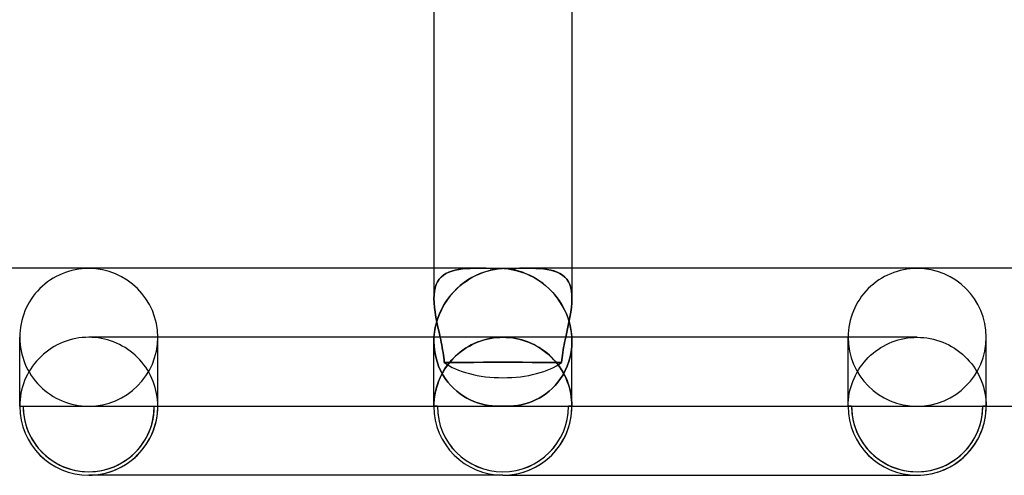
# Model space of a CAD drawing. Header units: millimetres. Extents: x -305 to 305, y -2 to 230.
# Tile 26 of 63: x -14 to 15, y -2 to 11. Entities that reach past the tile are written whole.
import ezdxf

# ---------------------------------------------------------------- set-up
doc = ezdxf.new("R2010")
doc.units = ezdxf.units.MM
doc.layers.add('HIDDEN', color=7, linetype='Continuous')
doc.layers.add('THICK', color=7, linetype='Continuous')

msp = doc.modelspace()

# ---------------------------------------------------------------- linework, layer by layer
at = {"layer": 'HIDDEN'}
for p, q in [((-2, 4), (-2, 3.126)), ((-0.949, 3.996), (-1.067, 3.99)), ((-1.062, 3.99), (-0.945, 3.996)), ((-0.826, 3.999), (-0.949, 3.996)), ((-0.945, 3.996), (-0.823, 3.999)), ((-0.698, 4), (-0.826, 3.999)), ((-0.823, 3.999), (-0.696, 4)), ((-0.696, 4), (-0.589, 4)), ((-0.589, 4), (-0.479, 3.999)), ((-0.479, 3.999), (-0.366, 3.997)), ((-0.366, 3.997), (-0.253, 3.996)), ((-0.253, 3.996), (-0.14, 3.996)), ((-0.026, 3.995), (-0.156, 3.981)), ((-0.14, 3.996), (-0.026, 3.995)), ((0.135, 3.984), (0.026, 3.995)), ((0.026, 3.995), (0.141, 3.995)), ((0.141, 3.995), (0.256, 3.996)), ((0.256, 3.996), (0.371, 3.997)), ((0.371, 3.997), (0.483, 3.999)), ((0.483, 3.999), (0.592, 4)), ((0.592, 4), (0.698, 4)), ((0.822, 3.999), (0.696, 4)), ((0.698, 4), (0.826, 3.999)), ((0.945, 3.996), (0.822, 3.999)), ((0.826, 3.999), (0.949, 3.996)), ((1.062, 3.99), (0.945, 3.996)), ((0.949, 3.996), (1.067, 3.99)), ((2, 4), (2, 3.126)), ((-1.791, 3.746), (-1.848, 3.681)), ((-1.847, 3.683), (-1.79, 3.747)), ((-1.725, 3.802), (-1.791, 3.746)), ((-1.79, 3.747), (-1.724, 3.802)), ((-1.652, 3.849), (-1.725, 3.802)), ((-1.724, 3.802), (-1.65, 3.85)), ((-1.57, 3.888), (-1.652, 3.849)), ((-1.65, 3.85), (-1.569, 3.889)), ((-1.482, 3.921), (-1.57, 3.888)), ((-1.569, 3.889), (-1.48, 3.921)), ((-1.387, 3.946), (-1.482, 3.921)), ((-1.48, 3.921), (-1.384, 3.947)), ((-1.286, 3.966), (-1.387, 3.946)), ((-1.384, 3.947), (-1.282, 3.966)), ((-1.179, 3.98), (-1.286, 3.966)), ((-1.282, 3.966), (-1.175, 3.98)), ((-1.067, 3.99), (-1.179, 3.98)), ((-1.175, 3.98), (-1.062, 3.99)), ((-0.901, 3.73), (-1.015, 3.661)), ((-0.783, 3.791), (-0.901, 3.73)), ((-0.662, 3.845), (-0.783, 3.791)), ((-0.538, 3.891), (-0.662, 3.845)), ((-0.413, 3.929), (-0.538, 3.891)), ((-0.285, 3.959), (-0.413, 3.929)), ((-0.156, 3.981), (-0.285, 3.959)), ((0.244, 3.967), (0.135, 3.984)), ((0.352, 3.945), (0.244, 3.967)), ((0.458, 3.917), (0.352, 3.945)), ((0.563, 3.883), (0.458, 3.917)), ((0.667, 3.843), (0.563, 3.883)), ((0.768, 3.798), (0.667, 3.843)), ((0.868, 3.748), (0.768, 3.798)), ((0.965, 3.692), (0.868, 3.748)), ((1.175, 3.98), (1.062, 3.99)), ((1.067, 3.99), (1.179, 3.98)), ((1.282, 3.966), (1.175, 3.98)), ((1.179, 3.98), (1.286, 3.966)), ((1.384, 3.947), (1.282, 3.966)), ((1.286, 3.966), (1.387, 3.946)), ((1.479, 3.922), (1.384, 3.947)), ((1.387, 3.946), (1.482, 3.921)), ((1.568, 3.889), (1.479, 3.922)), ((1.482, 3.921), (1.57, 3.888)), ((1.65, 3.85), (1.568, 3.889)), ((1.57, 3.888), (1.652, 3.849)), ((1.724, 3.802), (1.65, 3.85)), ((1.652, 3.849), (1.725, 3.802)), ((1.79, 3.747), (1.724, 3.802)), ((1.725, 3.802), (1.791, 3.746)), ((1.847, 3.683), (1.79, 3.747)), ((1.791, 3.746), (1.848, 3.681)), ((-1.964, 3.437), (-1.985, 3.339)), ((-1.984, 3.34), (-1.964, 3.438)), ((-1.964, 3.438), (-1.934, 3.527)), ((-1.934, 3.527), (-1.964, 3.437)), ((-1.934, 3.527), (-1.895, 3.609)), ((-1.896, 3.608), (-1.934, 3.527)), ((-1.848, 3.681), (-1.896, 3.608)), ((-1.895, 3.609), (-1.847, 3.683)), ((-1.235, 3.498), (-1.34, 3.403)), ((-1.127, 3.584), (-1.235, 3.498)), ((-1.015, 3.661), (-1.127, 3.584)), ((1.06, 3.631), (0.965, 3.692)), ((1.153, 3.564), (1.06, 3.631)), ((1.244, 3.491), (1.153, 3.564)), ((1.332, 3.411), (1.244, 3.491)), ((1.895, 3.609), (1.847, 3.683)), ((1.848, 3.681), (1.896, 3.608)), ((1.934, 3.527), (1.895, 3.609)), ((1.896, 3.608), (1.934, 3.527)), ((1.964, 3.438), (1.934, 3.527)), ((1.934, 3.527), (1.964, 3.437)), ((1.984, 3.34), (1.964, 3.438)), ((1.964, 3.437), (1.985, 3.339)), ((-2, 3.123), (-1.996, 3.235)), ((-1.996, 3.235), (-2, 3.124)), ((-1.996, 3.235), (-1.984, 3.34)), ((-1.985, 3.339), (-1.996, 3.235)), ((-1.537, 3.188), (-1.626, 3.067)), ((-1.441, 3.3), (-1.537, 3.188)), ((-1.34, 3.403), (-1.441, 3.3)), ((1.417, 3.326), (1.332, 3.411)), ((1.499, 3.234), (1.417, 3.326)), ((1.577, 3.136), (1.499, 3.234)), ((1.996, 3.235), (1.984, 3.34)), ((1.985, 3.339), (1.996, 3.235)), ((2, 3.123), (1.996, 3.235)), ((1.996, 3.235), (2, 3.124)), ((-2, 3.124), (-1.996, 2.997)), ((-1.996, 2.996), (-2, 3.123)), ((-1.996, 2.997), (-1.984, 2.864)), ((-1.983, 2.863), (-1.996, 2.996)), ((-1.984, 2.864), (-1.965, 2.726)), ((-1.965, 2.726), (-1.983, 2.863)), ((-1.709, 2.937), (-1.784, 2.799)), ((-1.626, 3.067), (-1.709, 2.937)), ((1.65, 3.032), (1.577, 3.136)), ((1.718, 2.921), (1.65, 3.032)), ((1.781, 2.804), (1.718, 2.921)), ((1.984, 2.864), (1.965, 2.726)), ((1.965, 2.726), (1.983, 2.863)), ((1.983, 2.863), (1.996, 2.996)), ((1.996, 2.997), (1.984, 2.864)), ((2, 3.124), (1.996, 2.997)), ((1.996, 2.996), (2, 3.123)), ((-1.941, 2.585), (-1.965, 2.726)), ((-1.965, 2.726), (-1.941, 2.585)), ((-1.913, 2.441), (-1.941, 2.585)), ((-1.941, 2.585), (-1.913, 2.441)), ((-1.849, 2.652), (-1.905, 2.497)), ((-1.784, 2.799), (-1.849, 2.652)), ((1.837, 2.682), (1.781, 2.804)), ((1.886, 2.554), (1.837, 2.682)), ((1.913, 2.441), (1.941, 2.585)), ((1.941, 2.585), (1.913, 2.441)), ((1.941, 2.585), (1.965, 2.726)), ((1.965, 2.726), (1.941, 2.585)), ((-1.949, 2.336), (-1.979, 2.17)), ((-1.905, 2.497), (-1.949, 2.336)), ((-1.882, 2.295), (-1.913, 2.441)), ((-1.913, 2.441), (-1.882, 2.295)), ((-1.85, 2.148), (-1.882, 2.295)), ((-1.882, 2.295), (-1.85, 2.148)), ((1.85, 2.148), (1.882, 2.295)), ((1.882, 2.295), (1.85, 2.148)), ((1.882, 2.295), (1.913, 2.441)), ((1.913, 2.441), (1.882, 2.295)), ((1.927, 2.42), (1.886, 2.554)), ((1.96, 2.283), (1.927, 2.42)), ((1.983, 2.143), (1.96, 2.283)), ((-11.908, 1.998), (-12, 2)), ((-11.815, 1.991), (-11.908, 1.998)), ((-10, 0), (-10, 2)), ((-1.997, 2), (-1.998, 1.98)), ((-1.998, 1.98), (-1.997, 2)), ((-1.979, 2.17), (-1.997, 2)), ((-1.818, 2), (-1.85, 2.148)), ((-1.85, 2.148), (-1.818, 2)), ((-1.818, 2), (-1.803, 1.926)), ((-1.802, 1.926), (-1.818, 2)), ((-0.095, 1.998), (-0.19, 1.991)), ((-0.185, 1.991), (-0.092, 1.998)), ((0, 2), (-0.095, 1.998)), ((-0.092, 1.998), (0, 2)), ((0.092, 1.998), (0, 2)), ((12, 2), (0, 2)), ((0.185, 1.991), (0.092, 1.998)), ((1.802, 1.926), (1.818, 2)), ((1.818, 2), (1.803, 1.926)), ((1.818, 2), (1.85, 2.148)), ((1.85, 2.148), (1.818, 2)), ((1.997, 2), (1.983, 2.143)), ((1.998, 1.98), (1.997, 2)), ((10, 0), (10, 2)), ((11.815, 1.991), (11.908, 1.998)), ((11.908, 1.998), (12, 2)), ((12, 2), (12.095, 1.998)), ((12.095, 1.998), (12.19, 1.991)), ((14, 0), (14, 2)), ((-11.723, 1.981), (-11.815, 1.991)), ((-11.632, 1.966), (-11.723, 1.981)), ((-11.542, 1.947), (-11.632, 1.966)), ((-11.453, 1.924), (-11.542, 1.947)), ((-11.365, 1.896), (-11.453, 1.924)), ((-11.278, 1.865), (-11.365, 1.896)), ((-11.192, 1.83), (-11.278, 1.865)), ((-11.109, 1.79), (-11.192, 1.83)), ((-11.027, 1.747), (-11.109, 1.79)), ((-10.947, 1.701), (-11.027, 1.747)), ((-1.999, 1.941), (-2, 1.921)), ((-2, 1.921), (-1.999, 1.941)), ((-2, 1.921), (-2, 1.901)), ((-2, 1.901), (-2, 1.921)), ((-2, 1.901), (-2, 1.881)), ((-2, 1.881), (-2, 1.901)), ((-2, 0), (-2, 1.883)), ((-2, 1.881), (-1.994, 1.73)), ((-1.994, 1.73), (-2, 1.881)), ((-1.998, 1.96), (-1.999, 1.941)), ((-1.999, 1.941), (-1.998, 1.96)), ((-1.998, 1.98), (-1.998, 1.96)), ((-1.998, 1.96), (-1.998, 1.98)), ((-1.994, 1.73), (-1.977, 1.58)), ((-1.977, 1.58), (-1.994, 1.73)), ((-1.803, 1.926), (-1.787, 1.852)), ((-1.787, 1.852), (-1.802, 1.926)), ((-1.787, 1.852), (-1.773, 1.779)), ((-1.773, 1.779), (-1.787, 1.852)), ((-1.773, 1.779), (-1.759, 1.705)), ((-1.759, 1.705), (-1.773, 1.779)), ((-1, 1.732), (-1.081, 1.683)), ((-1.053, 1.701), (-0.973, 1.747)), ((-0.916, 1.778), (-1, 1.732)), ((-0.973, 1.747), (-0.891, 1.79)), ((-0.831, 1.819), (-0.916, 1.778)), ((-0.891, 1.79), (-0.808, 1.83)), ((-0.743, 1.857), (-0.831, 1.819)), ((-0.808, 1.83), (-0.722, 1.865)), ((-0.654, 1.89), (-0.743, 1.857)), ((-0.722, 1.865), (-0.635, 1.896)), ((-0.563, 1.919), (-0.654, 1.89)), ((-0.635, 1.896), (-0.547, 1.924)), ((-0.471, 1.944), (-0.563, 1.919)), ((-0.547, 1.924), (-0.458, 1.947)), ((-0.378, 1.964), (-0.471, 1.944)), ((-0.458, 1.947), (-0.368, 1.966)), ((-0.284, 1.98), (-0.378, 1.964)), ((-0.368, 1.966), (-0.277, 1.981)), ((-0.19, 1.991), (-0.284, 1.98)), ((-0.277, 1.981), (-0.185, 1.991)), ((0.277, 1.981), (0.185, 1.991)), ((0.368, 1.966), (0.277, 1.981)), ((0.458, 1.947), (0.368, 1.966)), ((0.547, 1.924), (0.458, 1.947)), ((0.635, 1.896), (0.547, 1.924)), ((0.722, 1.865), (0.635, 1.896)), ((0.808, 1.83), (0.722, 1.865)), ((0.891, 1.79), (0.808, 1.83)), ((0.973, 1.747), (0.891, 1.79)), ((1.053, 1.701), (0.973, 1.747)), ((1.759, 1.705), (1.773, 1.779)), ((1.773, 1.779), (1.759, 1.705)), ((1.773, 1.779), (1.787, 1.852)), ((1.787, 1.852), (1.773, 1.779)), ((1.787, 1.852), (1.802, 1.926)), ((1.803, 1.926), (1.787, 1.852)), ((1.977, 1.58), (1.994, 1.73)), ((1.994, 1.73), (1.977, 1.58)), ((1.994, 1.73), (2, 1.881)), ((2, 1.881), (1.994, 1.73)), ((1.998, 1.96), (1.998, 1.98)), ((1.999, 1.941), (1.998, 1.96)), ((2, 1.921), (1.999, 1.941)), ((2, 1.901), (2, 1.921)), ((2, 1.881), (2, 1.901)), ((10.947, 1.701), (11.027, 1.747)), ((11.027, 1.747), (11.109, 1.79)), ((11.109, 1.79), (11.192, 1.83)), ((11.192, 1.83), (11.278, 1.865)), ((11.278, 1.865), (11.365, 1.896)), ((11.365, 1.896), (11.453, 1.924)), ((11.453, 1.924), (11.542, 1.947)), ((11.542, 1.947), (11.632, 1.966)), ((11.632, 1.966), (11.723, 1.981)), ((11.723, 1.981), (11.815, 1.991)), ((12.19, 1.991), (12.284, 1.98)), ((12.284, 1.98), (12.378, 1.964)), ((12.378, 1.964), (12.471, 1.944)), ((12.471, 1.944), (12.563, 1.919)), ((12.563, 1.919), (12.654, 1.89)), ((12.654, 1.89), (12.743, 1.857)), ((12.743, 1.857), (12.831, 1.819)), ((12.831, 1.819), (12.916, 1.778)), ((12.916, 1.778), (13, 1.732)), ((13, 1.732), (13.081, 1.683)), ((-10.87, 1.65), (-10.947, 1.701)), ((-10.795, 1.596), (-10.87, 1.65)), ((-10.722, 1.539), (-10.795, 1.596)), ((-10.653, 1.478), (-10.722, 1.539)), ((-10.586, 1.415), (-10.653, 1.478)), ((-1.977, 1.58), (-1.948, 1.435)), ((-1.948, 1.435), (-1.977, 1.58)), ((-1.948, 1.435), (-1.91, 1.296)), ((-1.91, 1.296), (-1.948, 1.435)), ((-1.759, 1.705), (-1.746, 1.632)), ((-1.746, 1.632), (-1.759, 1.705)), ((-1.746, 1.632), (-1.734, 1.559)), ((-1.734, 1.559), (-1.746, 1.632)), ((-1.734, 1.559), (-1.724, 1.486)), ((-1.724, 1.486), (-1.734, 1.559)), ((-1.724, 1.486), (-1.714, 1.414)), ((-1.714, 1.414), (-1.724, 1.486)), ((-1.38, 1.447), (-1.447, 1.38)), ((-1.414, 1.415), (-1.347, 1.478)), ((-1.31, 1.512), (-1.38, 1.447)), ((-1.347, 1.478), (-1.277, 1.539)), ((-1.236, 1.572), (-1.31, 1.512)), ((-1.277, 1.539), (-1.205, 1.596)), ((-1.16, 1.629), (-1.236, 1.572)), ((-1.205, 1.596), (-1.13, 1.65)), ((-1.081, 1.683), (-1.16, 1.629)), ((-1.13, 1.65), (-1.053, 1.701)), ((1.13, 1.65), (1.053, 1.701)), ((1.205, 1.596), (1.13, 1.65)), ((1.277, 1.539), (1.205, 1.596)), ((1.347, 1.478), (1.277, 1.539)), ((1.414, 1.415), (1.347, 1.478)), ((1.714, 1.414), (1.724, 1.486)), ((1.724, 1.486), (1.714, 1.414)), ((1.724, 1.486), (1.734, 1.559)), ((1.734, 1.559), (1.724, 1.486)), ((1.734, 1.559), (1.746, 1.632)), ((1.746, 1.632), (1.734, 1.559)), ((1.746, 1.632), (1.759, 1.705)), ((1.759, 1.705), (1.746, 1.632)), ((1.91, 1.296), (1.948, 1.435)), ((1.948, 1.435), (1.91, 1.296)), ((1.948, 1.435), (1.977, 1.58)), ((1.977, 1.58), (1.948, 1.435)), ((10.586, 1.415), (10.653, 1.478)), ((10.653, 1.478), (10.722, 1.539)), ((10.722, 1.539), (10.795, 1.596)), ((10.795, 1.596), (10.87, 1.65)), ((10.87, 1.65), (10.947, 1.701)), ((13.081, 1.683), (13.16, 1.629)), ((13.16, 1.629), (13.236, 1.572)), ((13.236, 1.572), (13.31, 1.511)), ((13.31, 1.511), (13.38, 1.447)), ((13.38, 1.447), (13.448, 1.38)), ((-10.522, 1.348), (-10.586, 1.415)), ((-10.461, 1.278), (-10.522, 1.348)), ((-10.404, 1.205), (-10.461, 1.278)), ((-10.35, 1.131), (-10.404, 1.205)), ((-1.91, 1.296), (-1.862, 1.162)), ((-1.862, 1.162), (-1.91, 1.296)), ((-1.862, 1.162), (-1.805, 1.035)), ((-1.805, 1.035), (-1.862, 1.162)), ((-1.714, 1.414), (-1.707, 1.343)), ((-1.707, 1.343), (-1.714, 1.414)), ((-1.707, 1.343), (-1.701, 1.273)), ((-1.7, 1.273), (-1.707, 1.343)), ((-1.7, 1.273), (-1.415, 1.273)), ((-1.415, 1.273), (-1.7, 1.273)), ((-1.629, 1.16), (-1.682, 1.082)), ((-1.65, 1.131), (-1.596, 1.206)), ((-1.572, 1.236), (-1.629, 1.16)), ((-1.596, 1.206), (-1.539, 1.278)), ((-1.511, 1.31), (-1.572, 1.236)), ((-1.539, 1.278), (-1.478, 1.348)), ((-1.447, 1.38), (-1.511, 1.31)), ((-1.478, 1.348), (-1.414, 1.415)), ((-1.415, 1.273), (-1.131, 1.274)), ((-1.131, 1.274), (-1.415, 1.273)), ((-1.131, 1.274), (-0.847, 1.274)), ((-0.847, 1.274), (-1.131, 1.274)), ((-0.847, 1.274), (-0.564, 1.275)), ((-0.564, 1.275), (-0.847, 1.274)), ((-0.564, 1.275), (-0.282, 1.275)), ((-0.282, 1.275), (-0.564, 1.275)), ((-0.282, 1.275), (0, 1.275)), ((0, 1.275), (-0.282, 1.275)), ((0, 1.275), (0.282, 1.275)), ((0.282, 1.275), (0, 1.275)), ((0.282, 1.275), (0.564, 1.275)), ((0.564, 1.275), (0.282, 1.275)), ((0.564, 1.275), (0.847, 1.274)), ((0.847, 1.274), (0.564, 1.275)), ((0.847, 1.274), (1.131, 1.274)), ((1.131, 1.274), (0.847, 1.274)), ((1.131, 1.274), (1.415, 1.273)), ((1.415, 1.273), (1.131, 1.274)), ((1.478, 1.348), (1.414, 1.415)), ((1.415, 1.273), (1.7, 1.273)), ((1.7, 1.273), (1.415, 1.273)), ((1.539, 1.278), (1.478, 1.348)), ((1.596, 1.206), (1.539, 1.278)), ((1.65, 1.131), (1.596, 1.206)), ((1.7, 1.273), (1.707, 1.343)), ((1.707, 1.343), (1.7, 1.273)), ((1.707, 1.343), (1.714, 1.414)), ((1.714, 1.414), (1.707, 1.343)), ((1.805, 1.035), (1.862, 1.162)), ((1.862, 1.162), (1.805, 1.035)), ((1.862, 1.162), (1.91, 1.296)), ((1.91, 1.296), (1.862, 1.162)), ((10.35, 1.131), (10.404, 1.205)), ((10.404, 1.205), (10.461, 1.278)), ((10.461, 1.278), (10.522, 1.348)), ((10.522, 1.348), (10.586, 1.415)), ((13.448, 1.38), (13.512, 1.31)), ((13.512, 1.31), (13.572, 1.236)), ((13.572, 1.236), (13.629, 1.16)), ((13.629, 1.16), (13.682, 1.081)), ((-10.3, 1.053), (-10.35, 1.131)), ((-10.253, 0.974), (-10.3, 1.053)), ((-10.21, 0.892), (-10.253, 0.974)), ((-10.171, 0.808), (-10.21, 0.892)), ((-1.829, 0.808), (-1.79, 0.892)), ((-1.777, 0.917), (-1.819, 0.831)), ((-1.805, 1.035), (-1.741, 0.916)), ((-1.741, 0.916), (-1.805, 1.035)), ((-1.79, 0.892), (-1.747, 0.974)), ((-1.732, 1), (-1.777, 0.917)), ((-1.747, 0.974), (-1.7, 1.053)), ((-1.741, 0.916), (-1.671, 0.804)), ((-1.671, 0.804), (-1.741, 0.916)), ((-1.682, 1.082), (-1.732, 1)), ((-1.7, 1.053), (-1.65, 1.131)), ((1.7, 1.053), (1.65, 1.131)), ((1.671, 0.804), (1.741, 0.916)), ((1.741, 0.916), (1.671, 0.804)), ((1.747, 0.974), (1.7, 1.053)), ((1.741, 0.916), (1.805, 1.035)), ((1.805, 1.035), (1.741, 0.916)), ((1.79, 0.892), (1.747, 0.974)), ((1.829, 0.808), (1.79, 0.892)), ((10.171, 0.808), (10.21, 0.892)), ((10.21, 0.892), (10.253, 0.974)), ((10.253, 0.974), (10.3, 1.053)), ((10.3, 1.053), (10.35, 1.131)), ((13.682, 1.081), (13.732, 1)), ((13.732, 1), (13.778, 0.917)), ((13.778, 0.917), (13.819, 0.831)), ((-10.135, 0.723), (-10.171, 0.808)), ((-10.104, 0.636), (-10.135, 0.723)), ((-10.076, 0.548), (-10.104, 0.636)), ((-1.924, 0.548), (-1.896, 0.636)), ((-1.89, 0.654), (-1.919, 0.564)), ((-1.896, 0.636), (-1.865, 0.723)), ((-1.857, 0.743), (-1.89, 0.654)), ((-1.865, 0.723), (-1.829, 0.808)), ((-1.819, 0.831), (-1.857, 0.743)), ((-1.671, 0.804), (-1.594, 0.701)), ((-1.594, 0.701), (-1.671, 0.804)), ((-1.594, 0.701), (-1.512, 0.605)), ((-1.512, 0.605), (-1.594, 0.701)), ((-1.512, 0.605), (-1.426, 0.516)), ((-1.426, 0.516), (-1.512, 0.605)), ((1.426, 0.516), (1.512, 0.605)), ((1.512, 0.605), (1.426, 0.516)), ((1.512, 0.605), (1.594, 0.701)), ((1.594, 0.701), (1.512, 0.605)), ((1.594, 0.701), (1.671, 0.804)), ((1.671, 0.804), (1.594, 0.701)), ((1.865, 0.723), (1.829, 0.808)), ((1.896, 0.636), (1.865, 0.723)), ((1.924, 0.548), (1.896, 0.636)), ((10.076, 0.548), (10.104, 0.636)), ((10.104, 0.636), (10.135, 0.723)), ((10.135, 0.723), (10.171, 0.808)), ((13.819, 0.831), (13.857, 0.743)), ((13.857, 0.743), (13.89, 0.654)), ((13.89, 0.654), (13.919, 0.564)), ((-10.053, 0.458), (-10.076, 0.548)), ((-10.034, 0.368), (-10.053, 0.458)), ((-10.019, 0.277), (-10.034, 0.368)), ((-1.981, 0.277), (-1.966, 0.368)), ((-1.964, 0.379), (-1.98, 0.285)), ((-1.966, 0.368), (-1.947, 0.458)), ((-1.944, 0.472), (-1.964, 0.379)), ((-1.947, 0.458), (-1.924, 0.548)), ((-1.919, 0.564), (-1.944, 0.472)), ((-1.426, 0.516), (-1.336, 0.436)), ((-1.336, 0.436), (-1.426, 0.516)), ((-1.336, 0.436), (-1.242, 0.362)), ((-1.242, 0.362), (-1.336, 0.436)), ((-1.242, 0.362), (-1.146, 0.296)), ((-1.146, 0.296), (-1.242, 0.362)), ((-1.146, 0.296), (-1.047, 0.237)), ((-1.047, 0.237), (-1.146, 0.296)), ((1.047, 0.237), (1.146, 0.296)), ((1.146, 0.296), (1.047, 0.237)), ((1.146, 0.296), (1.242, 0.362)), ((1.242, 0.362), (1.146, 0.296)), ((1.242, 0.362), (1.336, 0.436)), ((1.336, 0.436), (1.242, 0.362)), ((1.336, 0.436), (1.426, 0.516)), ((1.426, 0.516), (1.336, 0.436)), ((1.947, 0.458), (1.924, 0.548)), ((1.966, 0.368), (1.947, 0.458)), ((1.981, 0.277), (1.966, 0.368)), ((10.019, 0.277), (10.034, 0.368)), ((10.034, 0.368), (10.053, 0.458)), ((10.053, 0.458), (10.076, 0.548)), ((13.919, 0.564), (13.944, 0.472)), ((13.944, 0.472), (13.964, 0.379)), ((13.964, 0.379), (13.98, 0.285)), ((-13.9, 0), (-10.1, 0)), ((-10.009, 0.185), (-10.019, 0.277)), ((-10.002, 0.093), (-10.009, 0.185)), ((-10, 0), (-10.002, 0.093)), ((-10, 0), (-2, 0)), ((-1.998, 0.095), (-2, 0)), ((-2, 0), (-1.998, 0.093)), ((-1.991, 0.191), (-1.998, 0.095)), ((-1.998, 0.093), (-1.991, 0.185)), ((-1.98, 0.285), (-1.991, 0.191)), ((-1.991, 0.185), (-1.981, 0.277)), ((-1.9, 0), (-0.117, 0)), ((-1.047, 0.237), (-0.946, 0.185)), ((-0.946, 0.185), (-1.047, 0.237)), ((-0.946, 0.185), (-0.843, 0.14)), ((-0.843, 0.14), (-0.946, 0.185)), ((-0.843, 0.14), (-0.739, 0.101)), ((-0.739, 0.101), (-0.843, 0.14)), ((-0.739, 0.101), (-0.634, 0.069)), ((-0.634, 0.069), (-0.739, 0.101)), ((-0.634, 0.069), (-0.527, 0.043)), ((-0.527, 0.043), (-0.634, 0.069)), ((-0.527, 0.043), (-0.42, 0.023)), ((-0.42, 0.023), (-0.527, 0.043)), ((-0.42, 0.023), (-0.312, 0.01)), ((-0.312, 0.01), (-0.42, 0.023)), ((-0.312, 0.01), (-0.203, 0.002)), ((-0.203, 0.002), (-0.312, 0.01)), ((-0.203, 0.002), (-0.095, 0)), ((-0.095, 0), (-0.203, 0.002)), ((-0.095, 0), (-0.079, 0)), ((-0.079, 0), (-0.095, 0)), ((-0.079, 0), (-0.063, 0.001)), ((-0.063, 0.001), (-0.079, 0)), ((-0.063, 0.001), (-0.047, 0.001)), ((-0.047, 0.001), (-0.063, 0.001)), ((-0.047, 0.001), (-0.032, 0.002)), ((-0.032, 0.002), (-0.047, 0.001)), ((-0.032, 0.002), (-0.016, 0.003)), ((-0.016, 0.003), (-0.032, 0.002)), ((-0.016, 0.003), (0, 0.003)), ((0, 0.003), (-0.016, 0.003)), ((0, 0.003), (0.016, 0.003)), ((0.016, 0.003), (0, 0.003)), ((0.016, 0.003), (0.032, 0.002)), ((0.032, 0.002), (0.016, 0.003)), ((0.032, 0.002), (0.047, 0.001)), ((0.047, 0.001), (0.032, 0.002)), ((0.047, 0.001), (0.063, 0.001)), ((0.063, 0.001), (0.047, 0.001)), ((0.063, 0.001), (0.079, 0)), ((0.079, 0), (0.063, 0.001)), ((0.079, 0), (0.095, 0)), ((0.095, 0), (0.079, 0)), ((0.095, 0), (0.203, 0.002)), ((0.203, 0.002), (0.095, 0)), ((0.203, 0.002), (0.312, 0.01)), ((0.312, 0.01), (0.203, 0.002)), ((0.312, 0.01), (0.42, 0.023)), ((0.42, 0.023), (0.312, 0.01)), ((0.42, 0.023), (0.527, 0.043)), ((0.527, 0.043), (0.42, 0.023)), ((0.527, 0.043), (0.634, 0.069)), ((0.634, 0.069), (0.527, 0.043)), ((0.634, 0.069), (0.739, 0.101)), ((0.739, 0.101), (0.634, 0.069)), ((0.739, 0.101), (0.843, 0.14)), ((0.843, 0.14), (0.739, 0.101)), ((0.843, 0.14), (0.946, 0.185)), ((0.946, 0.185), (0.843, 0.14)), ((0.946, 0.185), (1.047, 0.237)), ((1.047, 0.237), (0.946, 0.185)), ((1.991, 0.185), (1.981, 0.277)), ((1.998, 0.093), (1.991, 0.185)), ((2, 0), (1.998, 0.093)), ((10, 0), (10.002, 0.093)), ((10.002, 0.093), (10.009, 0.185)), ((10.009, 0.185), (10.019, 0.277)), ((13.98, 0.285), (13.991, 0.191)), ((13.991, 0.191), (13.998, 0.095)), ((13.998, 0.095), (14, 0)), ((-14, 0), (-13.9, 0)), ((-10.1, 0), (-10, 0)), ((-1.9, 0), (-2, 0)), ((-2, 0), (-1.9, 0)), ((0.117, 0), (1.9, 0)), ((2, 0), (1.9, 0)), ((1.9, 0), (2, 0)), ((10.1, 0), (10, 0)), ((14, 0), (13.9, 0))]:
    msp.add_line(p, q, dxfattribs=at)
for centre, radius, start, end in [((-12, 0), 1.9, 180, 0), ((-12, 0), 2, 270, 0), ((0, 0), 2, 180, 270), ((0, 0), 1.9, 180, 0), ((0, 0), 1.9, 180, 0), ((12, 0), 1.9, 180, 0), ((0, 0), 2, 180, 270)]:
    msp.add_arc(centre, radius, start, end, dxfattribs=at)
for centre, major_axis, ratio, start_param, end_param in [((0, 2.064), (2, 0), 0.965276, 1.570796, 1.58365), ((0, 2.064), (2, 0), 0.965276, 1.557943, 1.570796), ((12, 2), (2, 0), 0.997785, 1.570796, 3.141593), ((12, 2), (2, 0), 0.997785, 0, 1.570796), ((-12, 2), (2, 0), 0.997785, -3.141593, -1.570796), ((-12, 2), (2, 0), 0.997785, -1.570796, 0), ((12, 2), (2, 0), 0.997785, 3.141593, 4.712389), ((12, 2), (2, 0), 0.997785, -1.570796, 0), ((0, 1.766), (-2, 0), 0.468965, 0.554413, 1.570796), ((0, 1.766), (-2, 0), 0.468965, 1.570796, 2.587179), ((-12, 0), (-2, 0), 0.997785, 0, 1.570796), ((-12, 0), (-1.9, 0), 0.997785, 0, 3.141593), ((0, 0), (-2, 0), 0.998274, 0, 1.570796), ((0, 0), (1.9, 0), 0.998274, 3.141593, 6.283185), ((0, 0), (1.9, 0), 0.998274, 3.141593, 6.283185), ((0, 0), (-2, 0), 0.998274, 1.570796, 3.141593), ((-12, 0), (-2, 0), 0.997785, 1.570796, 3.141593), ((12, 0), (-1.9, 0), 0.997785, 0, 3.141593)]:
    msp.add_ellipse(centre, major_axis=major_axis, ratio=ratio, start_param=start_param, end_param=end_param, dxfattribs=at)
at = {"layer": 'THICK'}
for p, q in [((-2, 11.671), (-2, 4)), ((2, 11.671), (2, 4)), ((-0.695, 4), (-262.057, 4)), ((-0.592, 4), (-0.698, 4)), ((-0.483, 3.999), (-0.592, 4)), ((-0.371, 3.997), (-0.483, 3.999)), ((-0.256, 3.996), (-0.371, 3.997)), ((-0.141, 3.995), (-0.256, 3.996)), ((-0.026, 3.995), (-0.141, 3.995)), ((-0.135, 3.984), (-0.026, 3.995)), ((0.14, 3.996), (0.026, 3.995)), ((0.026, 3.995), (0.156, 3.981)), ((0.253, 3.996), (0.14, 3.996)), ((0.366, 3.997), (0.253, 3.996)), ((0.478, 3.999), (0.366, 3.997)), ((0.588, 4), (0.478, 3.999)), ((0.696, 4), (0.588, 4)), ((262.057, 4), (0.695, 4)), ((-0.965, 3.692), (-0.868, 3.748)), ((-0.868, 3.748), (-0.768, 3.798)), ((-0.768, 3.798), (-0.667, 3.843)), ((-0.667, 3.843), (-0.563, 3.883)), ((-0.563, 3.883), (-0.458, 3.917)), ((-0.458, 3.917), (-0.352, 3.945)), ((-0.352, 3.945), (-0.244, 3.967)), ((-0.244, 3.967), (-0.135, 3.984)), ((0.156, 3.981), (0.285, 3.959)), ((0.285, 3.959), (0.413, 3.929)), ((0.413, 3.929), (0.538, 3.891)), ((0.538, 3.891), (0.662, 3.845)), ((0.662, 3.845), (0.783, 3.791)), ((0.783, 3.791), (0.901, 3.73)), ((0.901, 3.73), (1.015, 3.661)), ((-1.332, 3.411), (-1.244, 3.491)), ((-1.244, 3.491), (-1.153, 3.564)), ((-1.153, 3.564), (-1.06, 3.631)), ((-1.06, 3.631), (-0.965, 3.692)), ((1.015, 3.661), (1.127, 3.584)), ((1.127, 3.584), (1.235, 3.498)), ((1.235, 3.498), (1.34, 3.403)), ((-1.577, 3.136), (-1.499, 3.234)), ((-1.499, 3.234), (-1.417, 3.326)), ((-1.417, 3.326), (-1.332, 3.411)), ((1.34, 3.403), (1.441, 3.3)), ((1.441, 3.3), (1.537, 3.188)), ((1.537, 3.188), (1.626, 3.067)), ((-1.781, 2.804), (-1.718, 2.921)), ((-1.718, 2.921), (-1.65, 3.032)), ((-1.65, 3.032), (-1.577, 3.136)), ((1.626, 3.067), (1.709, 2.937)), ((1.709, 2.937), (1.784, 2.799)), ((-1.886, 2.554), (-1.837, 2.682)), ((-1.837, 2.682), (-1.781, 2.804)), ((1.784, 2.799), (1.849, 2.652)), ((1.849, 2.652), (1.905, 2.497)), ((-1.983, 2.143), (-1.96, 2.283)), ((-1.96, 2.283), (-1.927, 2.42)), ((-1.927, 2.42), (-1.886, 2.554)), ((1.905, 2.497), (1.949, 2.336)), ((1.949, 2.336), (1.979, 2.17)), ((-14, 0), (-14, 2)), ((-12.095, 1.998), (-12.19, 1.991)), ((-12, 2), (-12.095, 1.998)), ((0, 2), (-12, 2)), ((-1.997, 2), (-1.983, 2.143)), ((0, 2), (0.095, 1.998)), ((0.095, 1.998), (0.19, 1.991)), ((1.979, 2.17), (1.997, 2)), ((1.997, 2), (1.998, 1.98)), ((-13, 1.732), (-13.081, 1.683)), ((-12.916, 1.778), (-13, 1.732)), ((-12.831, 1.819), (-12.916, 1.778)), ((-12.743, 1.857), (-12.831, 1.819)), ((-12.654, 1.89), (-12.743, 1.857)), ((-12.563, 1.919), (-12.654, 1.89)), ((-12.471, 1.944), (-12.563, 1.919)), ((-12.378, 1.964), (-12.471, 1.944)), ((-12.284, 1.98), (-12.378, 1.964)), ((-12.19, 1.991), (-12.284, 1.98)), ((0.19, 1.991), (0.284, 1.98)), ((0.284, 1.98), (0.378, 1.964)), ((0.378, 1.964), (0.471, 1.944)), ((0.471, 1.944), (0.563, 1.919)), ((0.563, 1.919), (0.654, 1.89)), ((0.654, 1.89), (0.743, 1.857)), ((0.743, 1.857), (0.831, 1.819)), ((0.831, 1.819), (0.916, 1.778)), ((0.916, 1.778), (1, 1.732)), ((1, 1.732), (1.081, 1.683)), ((1.998, 1.98), (1.998, 1.96)), ((1.998, 1.96), (1.999, 1.941)), ((1.999, 1.941), (2, 1.921)), ((2, 1.921), (2, 1.901)), ((2, 1.901), (2, 1.881)), ((2, 0), (2, 1.883)), ((-13.38, 1.447), (-13.448, 1.38)), ((-13.31, 1.511), (-13.38, 1.447)), ((-13.236, 1.572), (-13.31, 1.511)), ((-13.16, 1.629), (-13.236, 1.572)), ((-13.081, 1.683), (-13.16, 1.629)), ((1.081, 1.683), (1.16, 1.629)), ((1.16, 1.629), (1.236, 1.572)), ((1.236, 1.572), (1.31, 1.512)), ((1.31, 1.512), (1.38, 1.447)), ((1.38, 1.447), (1.447, 1.38)), ((-13.629, 1.16), (-13.682, 1.081)), ((-13.572, 1.236), (-13.629, 1.16)), ((-13.512, 1.31), (-13.572, 1.236)), ((-13.448, 1.38), (-13.512, 1.31)), ((1.447, 1.38), (1.511, 1.31)), ((1.511, 1.31), (1.572, 1.236)), ((1.572, 1.236), (1.629, 1.16)), ((1.629, 1.16), (1.682, 1.082)), ((-13.778, 0.917), (-13.819, 0.831)), ((-13.732, 1), (-13.778, 0.917)), ((-13.682, 1.081), (-13.732, 1)), ((1.682, 1.082), (1.732, 1)), ((1.732, 1), (1.777, 0.917)), ((1.777, 0.917), (1.819, 0.831)), ((-13.89, 0.654), (-13.919, 0.564)), ((-13.857, 0.743), (-13.89, 0.654)), ((-13.819, 0.831), (-13.857, 0.743)), ((1.819, 0.831), (1.857, 0.743)), ((1.857, 0.743), (1.89, 0.654)), ((1.89, 0.654), (1.919, 0.564)), ((-13.964, 0.379), (-13.98, 0.285)), ((-13.944, 0.472), (-13.964, 0.379)), ((-13.919, 0.564), (-13.944, 0.472)), ((1.919, 0.564), (1.944, 0.472)), ((1.944, 0.472), (1.964, 0.379)), ((1.964, 0.379), (1.98, 0.285)), ((-13.998, 0.095), (-14, 0)), ((-13.991, 0.191), (-13.998, 0.095)), ((-13.98, 0.285), (-13.991, 0.191)), ((1.98, 0.285), (1.991, 0.191)), ((1.991, 0.191), (1.998, 0.095)), ((1.998, 0.095), (2, 0)), ((2, 0), (259.793, 0)), ((0, -2), (-12, -2)), ((0, -2), (12, -2))]:
    msp.add_line(p, q, dxfattribs=at)
for centre, start, end in [((-12, 0), 180, 270), ((0, 0), 270, 0), ((12, 0), 180, 270), ((12, 0), 270, 0)]:
    msp.add_arc(centre, 2, start, end, dxfattribs=at)
for centre, major_axis, ratio, start_param, end_param in [((-12, 2), (2, 0), 0.997785, 1.570796, 3.141593), ((-12, 2), (2, 0), 0.997785, 0, 1.570796), ((0, 2.064), (-2, 0), 0.965276, -1.570796, -1.557943), ((0, 2.064), (-2, 0), 0.965276, -1.58365, -1.570796), ((12, 0), (-2, 0), 0.997785, 0, 1.570796), ((12, 0), (-2, 0), 0.997785, 1.570796, 3.141593)]:
    msp.add_ellipse(centre, major_axis=major_axis, ratio=ratio, start_param=start_param, end_param=end_param, dxfattribs=at)

doc.saveas('drawing.dxf')
